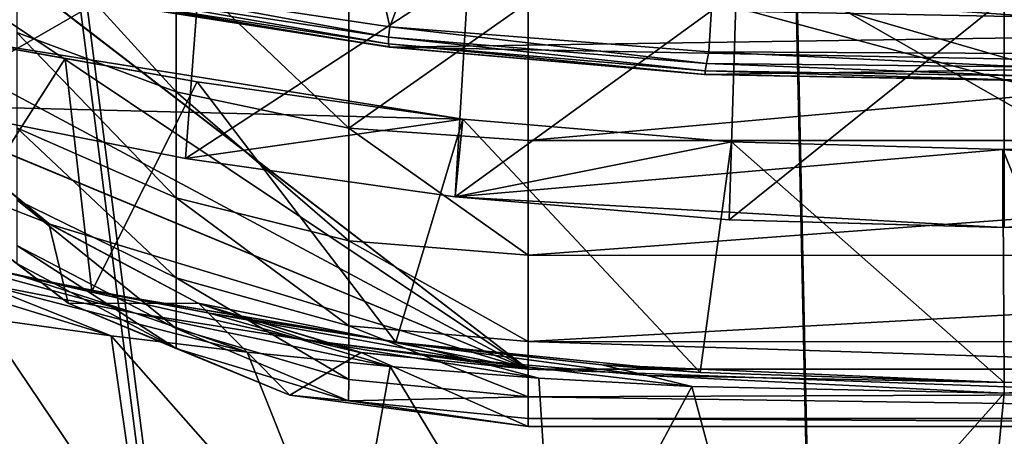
# Model space of a CAD drawing. Header units: metres. Extents: x -904 to 0, y -908 to 0.
# Tile 82 of 153: x -532 to -447, y -158 to -122. Entities that reach past the tile are written whole.
import ezdxf

# ---------------------------------------------------------------- set-up
doc = ezdxf.new("R2010")
doc.units = ezdxf.units.M

msp = doc.modelspace()

# ---------------------------------------------------------------- linework, layer by layer
at = {"layer": 'None'}
for points in [[(-527.460144, -118.521431, 1553.945923), (-520.086426, -33.508076, 1504.979004), (-500.041199, -122.65184, 1556.645508)], [(-520.086426, -33.508076, 1504.979004), (-466.718567, -34.319443, 1505.390259), (-500.041199, -122.65184, 1556.645508)], [(-500.041199, -122.65184, 1556.645508), (-466.718567, -34.319443, 1505.390259), (-472.305176, -124.818771, 1557.712036)], [(-466.718567, -34.319443, 1505.390259), (-444.445007, -124.951332, 1557.109863), (-472.305176, -124.818771, 1557.712036)], [(-466.718567, -34.319443, 1505.390259), (-413.477356, -39.580059, 1506.342163), (-444.445007, -124.951332, 1557.109863)], [(-570.15863, -58.565701, 661.240173), (-309.111755, -207.702347, 657.334961), (-309.403992, -35.91481, 661.833374)], [(-422.847595, -51.565025, 179.349472), (-422.747711, -139.435181, 188.607407), (-446.597717, -120.203751, 185.663147)], [(-570.15863, -58.565701, 661.240173), (-584.097839, -207.702347, 657.334961), (-309.111755, -207.702347, 657.334961)], [(-541.083801, -129.473846, 201.2883), (-539.404663, -111.412796, 199.035706), (-516.375183, -115.254181, 193.141876)], [(-517.790222, -134.086502, 195.406509), (-541.083801, -129.473846, 201.2883), (-516.375183, -115.254181, 193.141876)], [(-517.790222, -134.086502, 195.406509), (-516.375183, -115.254181, 193.141876), (-493.189423, -118.003258, 188.972519)], [(-391.070038, -122.805603, 1605.251587), (-364.331421, -117.795174, 1605.383545), (-526.762268, -120.185585, 1605.337158)], [(-494.336121, -137.41272, 191.187576), (-517.790222, -134.086502, 195.406509), (-493.189423, -118.003258, 188.972519)], [(-494.336121, -137.41272, 191.187576), (-493.189423, -118.003258, 188.972519), (-469.916138, -119.653488, 186.488419)], [(-500.156067, -123.543983, 1569.298096), (-527.521912, -119.335327, 1567.273438), (-527.460144, -118.521431, 1553.945923)], [(-500.041199, -122.65184, 1556.645508), (-500.156067, -123.543983, 1569.298096), (-527.460144, -118.521431, 1553.945923)], [(-500.156067, -123.543983, 1569.298096), (-500.160217, -124.128204, 1581.975586), (-527.521912, -119.335327, 1567.273438)], [(-500.160217, -124.128204, 1581.975586), (-527.452332, -119.870705, 1580.621338), (-527.521912, -119.335327, 1567.273438)], [(-470.520355, -139.426147, 188.613983), (-494.336121, -137.41272, 191.187576), (-469.916138, -119.653488, 186.488419)], [(-469.916138, -119.653488, 186.488419), (-446.597717, -120.203751, 185.663147), (-470.520355, -139.426147, 188.613983)], [(-500.160217, -124.128204, 1581.975586), (-500.05191, -124.40728, 1594.659424), (-527.452332, -119.870705, 1580.621338)], [(-500.05191, -124.40728, 1594.659424), (-527.249817, -120.132042, 1593.9729), (-527.452332, -119.870705, 1580.621338)], [(-500.05191, -124.40728, 1594.659424), (-526.762268, -120.185585, 1605.337158), (-527.249817, -120.132042, 1593.9729)], [(-499.817932, -124.404015, 1605.226318), (-391.070038, -122.805603, 1605.251587), (-526.762268, -120.185585, 1605.337158)], [(-499.817932, -124.404015, 1605.226318), (-526.762268, -120.185585, 1605.337158), (-500.05191, -124.40728, 1594.659424)], [(-446.597717, -120.203751, 185.663147), (-446.597717, -140.094193, 187.753693), (-470.520355, -139.426147, 188.613983)], [(-446.597717, -120.203751, 185.663147), (-422.747711, -139.435181, 188.607407), (-446.597717, -140.094193, 187.753693)], [(-472.497009, -125.821915, 1570.093628), (-500.156067, -123.543983, 1569.298096), (-500.041199, -122.65184, 1556.645508)], [(-472.305176, -124.818771, 1557.712036), (-472.497009, -125.821915, 1570.093628), (-500.041199, -122.65184, 1556.645508)], [(-418.149933, -125.990608, 1605.17395), (-391.070038, -122.805603, 1605.251587), (-499.817932, -124.404015, 1605.226318)], [(-539.912292, -123.304863, 262.515991), (-541.083801, -129.473846, 201.2883), (-493.689423, -130.673233, 255.933594)], [(-493.689423, -130.673233, 255.933594), (-516.792847, -127.414696, 260.542755), (-539.912292, -123.304863, 262.515991)], [(-516.792847, -127.414696, 260.542755), (-528.255676, -125.386131, 262.776825), (-539.912292, -123.304863, 262.515991)], [(-539.912292, -123.304863, 262.515991), (-528.255676, -125.386131, 262.776825), (-539.296021, -142.675568, 266.050751)], [(-472.599854, -126.482285, 1582.505493), (-500.160217, -124.128204, 1581.975586), (-500.156067, -123.543983, 1569.298096)], [(-472.599854, -126.482285, 1582.505493), (-472.611938, -126.800926, 1594.927246), (-500.160217, -124.128204, 1581.975586)], [(-472.611938, -126.800926, 1594.927246), (-500.05191, -124.40728, 1594.659424), (-500.160217, -124.128204, 1581.975586)], [(-472.497009, -125.821915, 1570.093628), (-472.599854, -126.482285, 1582.505493), (-500.156067, -123.543983, 1569.298096)], [(-472.611938, -126.800926, 1594.927246), (-499.817932, -124.404015, 1605.226318), (-500.05191, -124.40728, 1594.659424)], [(-472.660217, -126.78923, 1605.162842), (-418.149933, -125.990608, 1605.17395), (-499.817932, -124.404015, 1605.226318)], [(-472.611938, -126.800926, 1594.927246), (-472.660217, -126.78923, 1605.162842), (-499.817932, -124.404015, 1605.226318)], [(-444.72467, -126.119873, 1569.632446), (-472.497009, -125.821915, 1570.093628), (-472.305176, -124.818771, 1557.712036)], [(-444.445007, -124.951332, 1557.109863), (-444.72467, -126.119873, 1569.632446), (-472.305176, -124.818771, 1557.712036)], [(-528.255676, -125.386131, 262.776825), (-525.929199, -145.617447, 265.987854), (-539.296021, -142.675568, 266.050751)], [(-528.255676, -125.386131, 262.776825), (-516.792847, -127.414696, 260.542755), (-525.929199, -145.617447, 265.987854)], [(-444.939606, -126.901489, 1582.192261), (-472.599854, -126.482285, 1582.505493), (-472.497009, -125.821915, 1570.093628)], [(-444.72467, -126.119873, 1569.632446), (-444.939606, -126.901489, 1582.192261), (-472.497009, -125.821915, 1570.093628)], [(-472.660217, -126.78923, 1605.162842), (-445.400024, -127.323616, 1605.14563), (-418.149933, -125.990608, 1605.17395)], [(-445.088043, -127.295189, 1594.766846), (-472.611938, -126.800926, 1594.927246), (-472.599854, -126.482285, 1582.505493)], [(-444.939606, -126.901489, 1582.192261), (-445.088043, -127.295189, 1594.766846), (-472.599854, -126.482285, 1582.505493)], [(-516.792847, -127.414696, 260.542755), (-499.502747, -150.047089, 260.361603), (-525.929199, -145.617447, 265.987854)], [(-516.792847, -127.414696, 260.542755), (-493.689423, -130.673233, 255.933594), (-499.502747, -150.047089, 260.361603)], [(-445.400024, -127.323616, 1605.14563), (-472.660217, -126.78923, 1605.162842), (-472.611938, -126.800926, 1594.927246)], [(-445.088043, -127.295189, 1594.766846), (-445.400024, -127.323616, 1605.14563), (-472.611938, -126.800926, 1594.927246)], [(-541.083801, -129.473846, 201.2883), (-517.790222, -134.086502, 195.406509), (-493.689423, -130.673233, 255.933594)], [(-493.689423, -130.673233, 255.933594), (-517.790222, -134.086502, 195.406509), (-494.336121, -137.41272, 191.187576)], [(-493.689423, -130.673233, 255.933594), (-473.053253, -152.688156, 256.980377), (-499.502747, -150.047089, 260.361603)], [(-470.310272, -132.650162, 253.150879), (-493.689423, -130.673233, 255.933594), (-494.336121, -137.41272, 191.187576)], [(-493.689423, -130.673233, 255.933594), (-470.310272, -132.650162, 253.150879), (-473.053253, -152.688156, 256.980377)], [(-494.336121, -137.41272, 191.187576), (-446.714325, -133.318069, 252.22406), (-470.310272, -132.650162, 253.150879)], [(-470.310272, -132.650162, 253.150879), (-446.604919, -153.562988, 255.793488), (-473.053253, -152.688156, 256.980377)], [(-470.310272, -132.650162, 253.150879), (-446.714325, -133.318069, 252.22406), (-446.604919, -153.562988, 255.793488)], [(-399.087982, -137.472488, 191.156738), (-423.118408, -132.663223, 253.132965), (-446.714325, -133.318069, 252.22406)], [(-446.714325, -133.318069, 252.22406), (-423.118408, -132.663223, 253.132965), (-438.529175, -153.481308, 255.902008)], [(-446.716034, -140.094177, 187.753738), (-446.714325, -133.318069, 252.22406), (-494.336121, -137.41272, 191.187576)], [(-446.716034, -140.094177, 187.753738), (-399.087982, -137.472488, 191.156738), (-446.714325, -133.318069, 252.22406)], [(-446.714325, -133.318069, 252.22406), (-438.529175, -153.481308, 255.902008), (-446.604919, -153.562988, 255.793488)], [(-470.520355, -139.426147, 188.613983), (-446.716034, -140.094177, 187.753738), (-494.336121, -137.41272, 191.187576)], [(-422.747711, -139.435181, 188.607407), (-399.087982, -137.472488, 191.156738), (-446.716034, -140.094177, 187.753738)], [(-470.520355, -139.426147, 188.613983), (-446.597717, -140.094193, 187.753693), (-446.716034, -140.094177, 187.753738)], [(-446.597717, -140.094193, 187.753693), (-422.747711, -139.435181, 188.607407), (-446.716034, -140.094177, 187.753738)], [(-535.920593, -144.884628, 288.835999), (-547.658203, -140.587769, 286.883636), (-522.186035, -147.528091, 281.959869)], [(-547.658203, -140.587769, 286.883636), (-531.978394, -144.345947, 279.853455), (-522.186035, -147.528091, 281.959869)], [(-531.978394, -144.345947, 279.853455), (-547.658203, -140.587769, 286.883636), (-539.296021, -142.675568, 266.050751)], [(-535.35321, -147.961548, 298.649811), (-549.1828, -141.859467, 296.390076), (-524.248291, -149.511566, 290.776733)], [(-549.1828, -141.859467, 296.390076), (-535.920593, -144.884628, 288.835999), (-524.248291, -149.511566, 290.776733)], [(-525.929199, -145.617447, 265.987854), (-531.978394, -144.345947, 279.853455), (-539.296021, -142.675568, 266.050751)], [(-522.186035, -147.528091, 281.959869), (-531.978394, -144.345947, 279.853455), (-507.848602, -149.788101, 276.275269)], [(-531.978394, -144.345947, 279.853455), (-515.712585, -147.547882, 274.023407), (-507.848602, -149.788101, 276.275269)], [(-525.929199, -145.617447, 265.987854), (-515.712585, -147.547882, 274.023407), (-531.978394, -144.345947, 279.853455)], [(-524.248291, -149.511566, 290.776733), (-535.920593, -144.884628, 288.835999), (-512.426392, -150.941452, 284.060791)], [(-535.920593, -144.884628, 288.835999), (-522.186035, -147.528091, 281.959869), (-512.426392, -150.941452, 284.060791)], [(-499.502747, -150.047089, 260.361603), (-498.847473, -150.136658, 269.846283), (-525.929199, -145.617447, 265.987854)], [(-498.847473, -150.136658, 269.846283), (-515.712585, -147.547882, 274.023407), (-525.929199, -145.617447, 265.987854)], [(-539.008423, -162.858704, 363.571381), (-535.35321, -147.961548, 298.649811), (-521.543457, -168.44548, 361.87027)], [(-535.35321, -147.961548, 298.649811), (-524.248291, -149.511566, 290.776733), (-521.543457, -168.44548, 361.87027)], [(-512.426392, -150.941452, 284.060791), (-522.186035, -147.528091, 281.959869), (-499.996185, -152.17923, 278.52475)], [(-522.186035, -147.528091, 281.959869), (-507.848602, -149.788101, 276.275269), (-499.996185, -152.17923, 278.52475)], [(-507.848602, -149.788101, 276.275269), (-515.712585, -147.547882, 274.023407), (-492.959351, -151.613037, 272.019043)], [(-515.712585, -147.547882, 274.023407), (-498.847473, -150.136658, 269.846283), (-492.959351, -151.613037, 272.019043)], [(-521.543457, -168.44548, 361.87027), (-524.248291, -149.511566, 290.776733), (-503.722931, -172.812347, 360.500519)], [(-524.248291, -149.511566, 290.776733), (-512.426392, -150.941452, 284.060791), (-503.722931, -172.812347, 360.500519)], [(-499.996185, -152.17923, 278.52475), (-507.848602, -149.788101, 276.275269), (-487.071533, -153.176376, 274.191895)], [(-507.848602, -149.788101, 276.275269), (-492.959351, -151.613037, 272.019043), (-487.071533, -153.176376, 274.191895)], [(-473.053253, -152.688156, 256.980377), (-481.606934, -152.02858, 267.105774), (-499.502747, -150.047089, 260.361603)], [(-481.606934, -152.02858, 267.105774), (-498.847473, -150.136658, 269.846283), (-499.502747, -150.047089, 260.361603)], [(-492.959351, -151.613037, 272.019043), (-498.847473, -150.136658, 269.846283), (-477.694672, -152.945465, 269.093414)], [(-498.847473, -150.136658, 269.846283), (-481.606934, -152.02858, 267.105774), (-477.694672, -152.945465, 269.093414)], [(-503.722931, -172.812347, 360.500519), (-512.426392, -150.941452, 284.060791), (-499.996185, -152.17923, 278.52475)], [(-485.631287, -175.956299, 359.463715), (-503.722931, -172.812347, 360.500519), (-499.996185, -152.17923, 278.52475)], [(-499.996185, -152.17923, 278.52475), (-487.071533, -153.176376, 274.191895), (-485.631287, -175.956299, 359.463715)], [(-487.071533, -153.176376, 274.191895), (-492.959351, -151.613037, 272.019043), (-473.778992, -153.903244, 271.082886)], [(-492.959351, -151.613037, 272.019043), (-477.694672, -152.945465, 269.093414), (-473.778992, -153.903244, 271.082886)], [(-477.694672, -152.945465, 269.093414), (-481.606934, -152.02858, 267.105774), (-446.608429, -153.562988, 265.163177)], [(-446.608429, -153.562988, 265.163177), (-481.606934, -152.02858, 267.105774), (-473.053253, -152.688156, 256.980377)], [(-446.608429, -153.562988, 265.163177), (-415.881287, -152.381332, 266.627716), (-446.608368, -154.483658, 268.590515)], [(-415.881287, -152.381332, 266.627716), (-446.608429, -153.562988, 265.163177), (-438.529175, -153.481308, 255.902008)], [(-415.881287, -152.381332, 266.627716), (-418.990082, -153.904648, 271.165344), (-446.608368, -154.483658, 268.590515)], [(-487.071533, -153.176376, 274.191895), (-473.778992, -153.903244, 271.082886), (-485.631287, -175.956299, 359.463715)], [(-473.778992, -153.903244, 271.082886), (-477.694672, -152.945465, 269.093414), (-446.608368, -154.483658, 268.590515)], [(-477.694672, -152.945465, 269.093414), (-446.608429, -153.562988, 265.163177), (-446.608368, -154.483658, 268.590515)], [(-446.604919, -153.562988, 255.793488), (-446.608429, -153.562988, 265.163177), (-473.053253, -152.688156, 256.980377)], [(-485.631287, -175.956299, 359.463715), (-473.778992, -153.903244, 271.082886), (-467.349609, -177.881042, 358.759674)], [(-473.778992, -153.903244, 271.082886), (-446.608368, -154.483658, 268.590515), (-467.349609, -177.881042, 358.759674)], [(-446.608368, -154.483658, 268.590515), (-418.990082, -153.904648, 271.165344), (-448.96402, -178.597061, 358.386292)], [(-448.96402, -178.597061, 358.386292), (-418.990082, -153.904648, 271.165344), (-430.561676, -178.114319, 358.341736)], [(-438.529175, -153.481308, 255.902008), (-446.608429, -153.562988, 265.163177), (-446.604919, -153.562988, 255.793488)], [(-467.349609, -177.881042, 358.759674), (-446.608368, -154.483658, 268.590515), (-448.96402, -178.597061, 358.386292)]]:
    msp.add_3dface(points, dxfattribs=at)
at = {"layer": 'None012311'}
for points in [[(-465.701691, -69.252586, 123.667824), (-398.51358, -66.948952, 123.728142), (-69.298546, -367.238312, 115.864792)], [(-532.85614, -69.952972, 123.649483), (-465.701691, -69.252586, 123.667824), (-452.00235, -701.143799, 107.12117)], [(-71.333969, -367.13382, 118.868553), (-399.362701, -68.982285, 126.675926), (-465.757965, -71.129059, 126.619713)], [(-452.00235, -701.143799, 107.12117), (-465.701691, -69.252586, 123.667824), (-71.672775, -399.771973, 115.012871)], [(-465.701691, -69.252586, 123.667824), (-69.298546, -367.238312, 115.864792), (-71.672775, -399.771973, 115.012871)], [(-845.314697, -356.196716, 116.153923), (-532.85614, -69.952972, 123.649483), (-452.00235, -701.143799, 107.12117)], [(-533.266968, -71.798462, 126.602188), (-842.800293, -356.543121, 119.145882), (-452.00235, -703.006531, 110.073418)], [(-452.00235, -703.006531, 110.073418), (-465.757965, -71.129059, 126.619713), (-533.266968, -71.798462, 126.602188)], [(-73.59713, -399.498657, 118.021057), (-465.757965, -71.129059, 126.619713), (-452.00235, -703.006531, 110.073418)], [(-73.59713, -399.498657, 118.021057), (-71.333969, -367.13382, 118.868553), (-465.757965, -71.129059, 126.619713)]]:
    msp.add_3dface(points, dxfattribs=at)
at = {"layer": 'None012312'}
for points in [[(-832.017273, -108.488556, 2112.783936), (-818.396606, -133.37944, 2129.375977), (-244.002335, -55.045334, 2077.158691)], [(-244.002335, -55.045334, 2077.158691), (-818.396606, -133.37944, 2129.375977), (-244.002335, -194.321701, 2170)], [(-816.193909, -135.701202, 2127.437256), (-829.512085, -111.361542, 2111.212402), (-244.002335, -57.660503, 2075.415527)], [(-816.193909, -135.701202, 2127.437256), (-244.002335, -57.660503, 2075.415527), (-244.002335, -195.267593, 2167.144043)], [(-818.396606, -133.37944, 2129.375977), (-801.761475, -155.047714, 2143.820068), (-244.002335, -194.321701, 2170)], [(-799.926208, -156.888901, 2141.560791), (-816.193909, -135.701202, 2127.437256), (-244.002335, -195.267593, 2167.144043)], [(-244.002335, -194.321701, 2170), (-801.761475, -155.047714, 2143.820068), (-782.807556, -172.39653, 2155.384766)], [(-244.002335, -195.267593, 2167.144043), (-781.40686, -173.838181, 2152.859131), (-799.926208, -156.888901, 2141.560791)]]:
    msp.add_3dface(points, dxfattribs=at)
at = {"layer": 'None012317'}
for points in [[(-273.299683, -124.244728, 1629.041138), (-672.325317, -96.34214, 1629.041138), (-672.385864, -97.20826, 1633.96521)], [(-672.325317, -96.34214, 1629.041138), (-273.299683, -124.244728, 1629.041138), (-612.486877, -100.747734, 1628.526367)], [(-273.36026, -125.110855, 1633.96521), (-672.385864, -97.20826, 1633.96521), (-672.713623, -101.895279, 1635.675293)], [(-273.36026, -125.110855, 1633.96521), (-273.299683, -124.244728, 1629.041138), (-672.385864, -97.20826, 1633.96521)], [(-672.920227, -104.850044, 1627.537354), (-672.592468, -100.163025, 1625.827271), (-273.894623, -132.75264, 1627.537354)], [(-672.592468, -100.163025, 1625.827271), (-273.566864, -128.065613, 1625.827271), (-273.894623, -132.75264, 1627.537354)], [(-672.592468, -100.163025, 1625.827271), (-612.700623, -103.804451, 1625.9552), (-333.38266, -123.336266, 1625.9552)], [(-672.592468, -100.163025, 1625.827271), (-333.38266, -123.336266, 1625.9552), (-273.566864, -128.065613, 1625.827271)], [(-273.299683, -124.244728, 1629.041138), (-333.168915, -120.279549, 1628.526367), (-612.486877, -100.747734, 1628.526367)], [(-273.687988, -129.797867, 1635.675293), (-672.713623, -101.895279, 1635.675293), (-672.980774, -105.716171, 1632.461426)], [(-273.687988, -129.797867, 1635.675293), (-273.36026, -125.110855, 1633.96521), (-672.713623, -101.895279, 1635.675293)], [(-612.700623, -103.804451, 1625.9552), (-610.579895, -102.147957, 1626.921021), (-333.38266, -123.336266, 1625.9552)], [(-333.38266, -123.336266, 1625.9552), (-610.579895, -102.147957, 1626.921021), (-335.252167, -121.400764, 1626.921143)], [(-672.980774, -105.716171, 1632.461426), (-672.920227, -104.850044, 1627.537354), (-273.95517, -133.618759, 1632.461426)], [(-672.920227, -104.850044, 1627.537354), (-273.894623, -132.75264, 1627.537354), (-273.95517, -133.618759, 1632.461426)], [(-273.95517, -133.618759, 1632.461426), (-273.687988, -129.797867, 1635.675293), (-672.980774, -105.716171, 1632.461426)]]:
    msp.add_3dface(points, dxfattribs=at)
at = {"layer": 'None012320'}
for points in [[(-290.640198, -119.059952, 2174.326904), (-299.958618, -130.431549, 2174.326904), (-563.007507, -77.370995, 2174.326904)], [(-563.007507, -77.370995, 2174.326904), (-299.958618, -130.431549, 2174.326904), (-299.961609, -130.434555, 2174.326904)], [(-299.961609, -130.434555, 2174.326904), (-300.012787, -130.485703, 2174.326904), (-563.007507, -77.370995, 2174.326904)], [(-300.012787, -130.485703, 2174.326904), (-561.554932, -92.006355, 2174.326904), (-563.007507, -77.370995, 2174.326904)], [(-561.554932, -92.006355, 2174.326904), (-300.012787, -130.485703, 2174.326904), (-353.008026, -152.399979, 2174.326904)], [(-561.554932, -92.006355, 2174.326904), (-353.008026, -152.399979, 2174.326904), (-560.48291, -96.59539, 2174.326904)], [(-353.008026, -152.399979, 2174.326904), (-488.008026, -152.398972, 2174.326904), (-560.48291, -96.59539, 2174.326904)], [(-560.48291, -96.59539, 2174.326904), (-488.008026, -152.398972, 2174.326904), (-560.463013, -96.669716, 2174.326904)], [(-488.008026, -152.398972, 2174.326904), (-557.277771, -106.077095, 2174.326904), (-560.463013, -96.669716, 2174.326904)], [(-488.008026, -152.398972, 2174.326904), (-550.375366, -119.058029, 2174.326904), (-557.277771, -106.077095, 2174.326904)], [(-532.458923, -123.127373, 2221.96875), (-518.622559, -128.290619, 2227.269043), (-532.458862, -113.081017, 2230.008789)], [(-518.622559, -128.290619, 2227.269043), (-518.622437, -117.126617, 2236.203369), (-532.458862, -113.081017, 2230.008789)], [(-518.622559, -128.290619, 2227.269043), (-503.582855, -131.464188, 2230.526611), (-518.622437, -117.126617, 2236.203369)], [(-503.582855, -131.464188, 2230.526611), (-503.582764, -119.613228, 2240.010742), (-518.622437, -117.126617, 2236.203369)], [(-541.111267, -130.375565, 2174.326904), (-550.375366, -119.058029, 2174.326904), (-488.008026, -152.398972, 2174.326904)], [(-503.582855, -131.464188, 2230.526611), (-488.007813, -120.507355, 2241.277588), (-503.582764, -119.613228, 2240.010742)], [(-503.582855, -131.464188, 2230.526611), (-488.007904, -132.540146, 2231.630859), (-488.007813, -120.507355, 2241.277588)], [(-353.007813, -120.461586, 2241.308105), (-488.007813, -120.507355, 2241.277588), (-488.007904, -132.540146, 2231.630859)], [(-353.007813, -120.461586, 2241.308105), (-488.007904, -132.540146, 2231.630859), (-353.007904, -132.541138, 2231.630859)], [(-532.458984, -131.427597, 2212.136475), (-518.62262, -137.514236, 2216.342529), (-532.458923, -123.127373, 2221.96875)], [(-518.62262, -137.514236, 2216.342529), (-518.622559, -128.290619, 2227.269043), (-532.458923, -123.127373, 2221.96875)], [(-518.62262, -137.514236, 2216.342529), (-503.582916, -141.255341, 2218.927979), (-518.622559, -128.290619, 2227.269043)], [(-503.582916, -141.255341, 2218.927979), (-503.582855, -131.464188, 2230.526611), (-518.622559, -128.290619, 2227.269043)], [(-544.576416, -133.959061, 2149.326904), (-541.057129, -130.429764, 2149.326904), (-529.695984, -139.750763, 2149.326904)], [(-541.057129, -130.429764, 2174.326904), (-541.111267, -130.375565, 2174.326904), (-488.008026, -152.398972, 2174.326904)], [(-541.054138, -130.432755, 2174.326904), (-529.678345, -139.762512, 2174.326904), (-541.057129, -130.429764, 2149.326904)], [(-529.678345, -139.762512, 2174.326904), (-529.695984, -139.750763, 2149.326904), (-541.057129, -130.429764, 2149.326904)], [(-488.008026, -152.398972, 2174.326904), (-541.054138, -130.432755, 2174.326904), (-541.057129, -130.429764, 2174.326904)], [(-529.678345, -139.762512, 2174.326904), (-541.054138, -130.432755, 2174.326904), (-488.008026, -152.398972, 2174.326904)], [(-532.459045, -137.680237, 2200.919189), (-518.622681, -144.462463, 2203.877686), (-532.458984, -131.427597, 2212.136475)], [(-518.622681, -144.462463, 2203.877686), (-518.62262, -137.514236, 2216.342529), (-532.458984, -131.427597, 2212.136475)], [(-503.582916, -141.255341, 2218.927979), (-488.007965, -142.498367, 2219.854736), (-503.582855, -131.464188, 2230.526611)], [(-488.007965, -142.498367, 2219.854736), (-488.007904, -132.540146, 2231.630859), (-503.582855, -131.464188, 2230.526611)], [(-488.007904, -132.540146, 2231.630859), (-488.007965, -142.498367, 2219.854736), (-353.007904, -132.541138, 2231.630859)], [(-353.007904, -132.541138, 2231.630859), (-488.007965, -142.498367, 2219.854736), (-353.007965, -142.531143, 2219.808838)], [(-544.576416, -133.959061, 2149.326904), (-529.695984, -139.750763, 2149.326904), (-528.007996, -146.677032, 2149.326904)], [(-544.576416, -133.959061, 2149.326904), (-528.007996, -146.677032, 2149.326904), (-532.453613, -143.211349, 2176.068115)], [(-532.459106, -141.644257, 2188.753174), (-518.622681, -148.867493, 2190.358154), (-532.459045, -137.680237, 2200.919189)], [(-518.622681, -148.867493, 2190.358154), (-518.622681, -144.462463, 2203.877686), (-532.459045, -137.680237, 2200.919189)], [(-518.622681, -144.462463, 2203.877686), (-503.582977, -148.631119, 2205.696045), (-518.62262, -137.514236, 2216.342529)], [(-503.582977, -148.631119, 2205.696045), (-503.582916, -141.255341, 2218.927979), (-518.62262, -137.514236, 2216.342529)], [(-529.695984, -139.750763, 2149.326904), (-516.651245, -146.688232, 2149.326904), (-528.007996, -146.677032, 2149.326904)], [(-529.678345, -139.762512, 2174.326904), (-516.702393, -146.667145, 2174.326904), (-529.695984, -139.750763, 2149.326904)], [(-516.702393, -146.667145, 2174.326904), (-516.651245, -146.688232, 2149.326904), (-529.695984, -139.750763, 2149.326904)], [(-516.702393, -146.667145, 2174.326904), (-529.678345, -139.762512, 2174.326904), (-488.008026, -152.398972, 2174.326904)], [(-503.582977, -148.631119, 2205.696045), (-488.008026, -150.011932, 2206.386719), (-503.582916, -141.255341, 2218.927979)], [(-488.008026, -150.011932, 2206.386719), (-488.007965, -142.498367, 2219.854736), (-503.582916, -141.255341, 2218.927979)], [(-532.453613, -143.211349, 2176.068115), (-518.622681, -150.601715, 2176.261475), (-532.459106, -141.644257, 2188.753174)], [(-518.622681, -150.601715, 2176.261475), (-518.622681, -148.867493, 2190.358154), (-532.459106, -141.644257, 2188.753174)], [(-488.007965, -142.498367, 2219.854736), (-488.008026, -150.011932, 2206.386719), (-353.007965, -142.531143, 2219.808838)], [(-353.007965, -142.531143, 2219.808838), (-488.008026, -150.011932, 2206.386719), (-353.008026, -150.045395, 2206.3125)], [(-528.007996, -146.677032, 2149.326904), (-518.622681, -150.601715, 2176.261475), (-532.453613, -143.211349, 2176.068115)], [(-518.622681, -148.867493, 2190.358154), (-503.583008, -153.30719, 2191.344482), (-518.622681, -144.462463, 2203.877686)], [(-503.583008, -153.30719, 2191.344482), (-503.582977, -148.631119, 2205.696045), (-518.622681, -144.462463, 2203.877686)], [(-528.007996, -146.677032, 2149.326904), (-516.651245, -146.688232, 2149.326904), (-508.713593, -154.671951, 2149.326904)], [(-528.007996, -146.677032, 2149.326904), (-508.713593, -154.671951, 2149.326904), (-518.622681, -150.601715, 2176.261475)], [(-516.702393, -146.667145, 2174.326904), (-507.380707, -149.831482, 2174.326904), (-516.651245, -146.688232, 2149.326904)], [(-488.008026, -152.398972, 2174.326904), (-507.380707, -149.831482, 2174.326904), (-516.702393, -146.667145, 2174.326904)], [(-516.651245, -146.688232, 2149.326904), (-502.522919, -150.968719, 2149.326904), (-508.713593, -154.671951, 2149.326904)], [(-507.380707, -149.831482, 2174.326904), (-507.306427, -149.85144, 2174.326904), (-516.651245, -146.688232, 2149.326904)], [(-516.651245, -146.688232, 2149.326904), (-507.306427, -149.85144, 2174.326904), (-502.63739, -150.945816, 2174.326904)], [(-516.651245, -146.688232, 2149.326904), (-502.63739, -150.945816, 2174.326904), (-502.522919, -150.968719, 2149.326904)], [(-518.622681, -150.601715, 2176.261475), (-503.615295, -155.152725, 2176.380615), (-518.622681, -148.867493, 2190.358154)], [(-503.615295, -155.152725, 2176.380615), (-503.583008, -153.30719, 2191.344482), (-518.622681, -148.867493, 2190.358154)], [(-503.583008, -153.30719, 2191.344482), (-488.008057, -154.801651, 2191.727051), (-503.582977, -148.631119, 2205.696045)], [(-488.008057, -154.801651, 2191.727051), (-488.008026, -150.011932, 2206.386719), (-503.582977, -148.631119, 2205.696045)], [(-507.306427, -149.85144, 2174.326904), (-507.380707, -149.831482, 2174.326904), (-488.008026, -152.398972, 2174.326904)], [(-508.713593, -154.671951, 2149.326904), (-503.615295, -155.152725, 2176.380615), (-518.622681, -150.601715, 2176.261475)], [(-502.63739, -150.945816, 2174.326904), (-507.306427, -149.85144, 2174.326904), (-488.008026, -152.398972, 2174.326904)], [(-488.008026, -150.011932, 2206.386719), (-488.008057, -154.801651, 2191.727051), (-353.008057, -154.328705, 2193.731934)], [(-488.008026, -150.011932, 2206.386719), (-353.008057, -154.328705, 2193.731934), (-353.008026, -150.045395, 2206.3125)], [(-508.713593, -154.671951, 2149.326904), (-502.522919, -150.968719, 2149.326904), (-488.008087, -157.398972, 2149.326904)], [(-502.63739, -150.945816, 2174.326904), (-488.008026, -152.398972, 2174.326904), (-502.522919, -150.968719, 2149.326904)], [(-502.522919, -150.968719, 2149.326904), (-488.008026, -152.398972, 2149.326904), (-488.008087, -157.398972, 2149.326904)], [(-502.522919, -150.968719, 2149.326904), (-488.008026, -152.398972, 2174.326904), (-488.008026, -152.398972, 2149.326904)], [(-488.008087, -157.398972, 2149.326904), (-488.008026, -152.398972, 2149.326904), (-353.008087, -157.399979, 2149.326904)], [(-488.008026, -152.398972, 2149.326904), (-353.008026, -152.399979, 2149.326904), (-353.008087, -157.399979, 2149.326904)], [(-353.008026, -152.399979, 2149.326904), (-488.008026, -152.398972, 2149.326904), (-353.008026, -152.399979, 2174.326904)], [(-488.008026, -152.398972, 2149.326904), (-488.008026, -152.398972, 2174.326904), (-353.008026, -152.399979, 2174.326904)], [(-488.008057, -154.801651, 2191.727051), (-503.583008, -153.30719, 2191.344482), (-503.615295, -155.152725, 2176.380615)], [(-508.713593, -154.671951, 2149.326904), (-488.008087, -157.398972, 2149.326904), (-503.615295, -155.152725, 2176.380615)], [(-488.008057, -156.689484, 2176.420898), (-488.008057, -154.801651, 2191.727051), (-503.615295, -155.152725, 2176.380615)], [(-488.008057, -154.801651, 2191.727051), (-353.008057, -156.690491, 2176.420898), (-353.008057, -154.328705, 2193.731934)], [(-488.008057, -154.801651, 2191.727051), (-488.008057, -156.689484, 2176.420898), (-353.008057, -156.690491, 2176.420898)], [(-488.008087, -157.398972, 2149.326904), (-488.008057, -156.689484, 2176.420898), (-503.615295, -155.152725, 2176.380615)], [(-488.008057, -156.689484, 2176.420898), (-488.008087, -157.398972, 2149.326904), (-353.008087, -157.399979, 2149.326904)], [(-353.008057, -156.690491, 2176.420898), (-488.008057, -156.689484, 2176.420898), (-353.008087, -157.399979, 2149.326904)]]:
    msp.add_3dface(points, dxfattribs=at)

doc.saveas('drawing.dxf')
